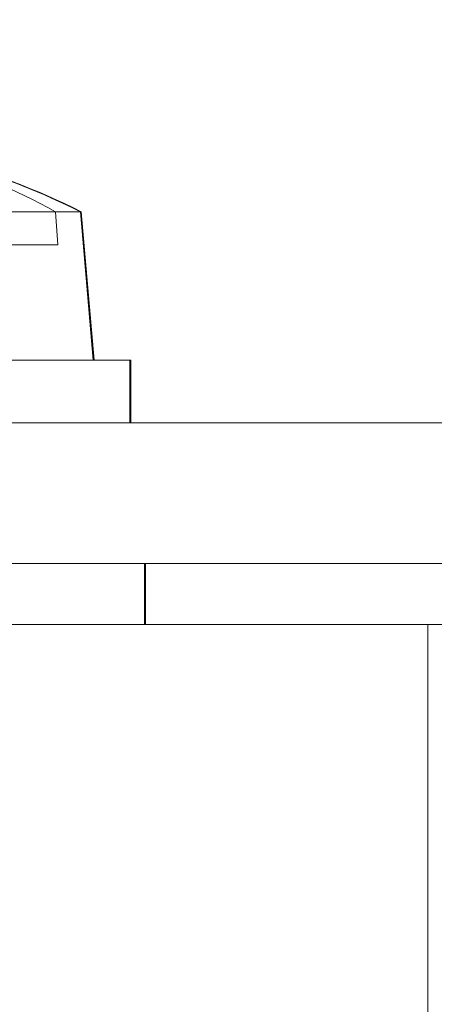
# Model space of a CAD drawing. Header units: inches. Extents: x 4 to 131, y 11 to 81.
# Tile 23 of 44: x 47.023 to 47.241, y 20.974 to 21.492. Entities that reach past the tile are written whole.
import ezdxf

# ---------------------------------------------------------------- set-up
doc = ezdxf.new("R2010")
doc.units = ezdxf.units.IN
doc.header["$LTSCALE"] = 8
doc.header["$MEASUREMENT"] = 0
doc.linetypes.add('DASHED', pattern=[0.2067, 0.1654, -0.0413])
for name, color, linetype, lineweight in [('Hidden (ANSI)', 7, 'DASHED', 15), ('Symbol (ANSI)', 7, 'Continuous', 18), ('Visible (ANSI)', 7, 'Continuous', 13)]:
    doc.layers.add(name, color=color, linetype=linetype, lineweight=lineweight)
doc.styles.add('Note Text (ANSI)', font='RomanS.shx')
doc.dimstyles.new('Default (ANSI)$7', dxfattribs={"dimscale": 8, "dimtxt": 0.1200000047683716, "dimasz": 0.0984251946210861, "dimexe": 0.125, "dimexo": 0.0625, "dimgap": 0.031496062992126, "dimtad": 0, "dimtih": 1, "dimtoh": 1, "dimdec": 3, "dimrnd": 1e-08, "dimzin": 0, "dimdsep": 46, "dimtxsty": 'Note Text (ANSI)', "dimcen": 0.09, "dimdle": 0.3937007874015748, "dimclrd": 256, "dimclre": 256, "dimclrt": 256, "dimadec": 0, "dimazin": 1, "dimtfac": 1, "dimtofl": 0, "dimtmove": 0, "dimatfit": 3, "dimfxl": 0, "dimtolj": 1, "dimtzin": 4, "dimlwd": -1, "dimlwe": -1, "dimarcsym": 0})

msp = doc.modelspace()

# ---------------------------------------------------------------- linework, layer by layer
at = {"layer": 'Hidden (ANSI)', "ltscale": 0.0040826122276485}
msp.add_line((47.04329286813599, 21.37350275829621), (47.04192972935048, 21.39100275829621), dxfattribs=at)
at = {"layer": 'Hidden (ANSI)', "ltscale": 0.0179053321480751}
msp.add_line((46.9763254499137, 21.3735027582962), (47.04329286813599, 21.37350275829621), dxfattribs=at)
at = {"layer": 'Hidden (ANSI)', "ltscale": 0.0034220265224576}
msp.add_line((47.08116219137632, 21.31300275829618), (47.08166219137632, 21.31300275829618), dxfattribs=at)
at = {"layer": 'Hidden (ANSI)', "ltscale": 0.0077568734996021}
msp.add_line((47.08166219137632, 21.28000275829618), (47.08166219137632, 21.31300275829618), dxfattribs=at)
at = {"layer": 'Hidden (ANSI)', "ltscale": 0.0075187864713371}
for p, q in [((47.08891219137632, 21.2060027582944), (47.08891219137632, 21.17400275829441)), ((47.08941219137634, 21.20600275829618), (47.08941219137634, 21.17400275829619))]:
    msp.add_line(p, q, dxfattribs=at)
at = {"layer": 'Hidden (ANSI)', "ltscale": 0.018811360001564}
msp.add_ellipse((46.87224028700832, 21.00101390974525), major_axis=(2.976e-13, 0.4345252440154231), ratio=0.8855197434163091, start_param=5.82646937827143, end_param=6.009267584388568, dxfattribs=at)
at = {"layer": 'Visible (ANSI)'}
for p, q in [((46.94758416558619, 21.39100275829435), (47.05508807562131, 21.39100275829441)), ((47.05508807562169, 21.39100275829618), (47.05558807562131, 21.39100275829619)), ((47.05508807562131, 21.3910027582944), (47.06191219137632, 21.3130027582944)), ((47.05558807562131, 21.39100275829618), (47.06241219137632, 21.31300275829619)), ((46.64366219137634, 21.3130027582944), (47.08116219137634, 21.3130027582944)), ((47.08116219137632, 21.2800027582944), (47.08116219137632, 21.3130027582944)), ((47.30041219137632, 21.28000275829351), (23.30041219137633, 21.28000275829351)), ((23.30041219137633, 21.20600275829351), (47.30041219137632, 21.20600275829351)), ((47.23791219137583, 21.17400275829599), (23.23791219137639, 21.17400275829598)), ((47.36291219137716, 21.17400275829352), (46.61291219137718, 21.1740027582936)), ((47.23791219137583, 21.17400275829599), (47.23791219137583, 20.92400275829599))]:
    msp.add_line(p, q, dxfattribs=at)
for centre, radius, start, end in [((46.86291219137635, 21.00101390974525), 0.434988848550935, 63.70810167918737, 84.2985322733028), ((46.86241219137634, 21.00101390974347), 0.4349888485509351, 63.70810167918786, 81.2841228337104)]:
    msp.add_arc(centre, radius, start, end, dxfattribs=at)

# ---------------------------------------------------------------- leaders
at = {"layer": 'Symbol (ANSI)', "annotation_type": 0, "has_hookline": 1, "hookline_direction": 0, "text_width": 13.53142873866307}
msp.add_leader([(45.44054607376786, 21.01017154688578), (46.60156489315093, 23.51170510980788), (47.38896645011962, 23.51170510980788)], dimstyle='Default (ANSI)$7', override={"dimtad": 0}, dxfattribs=at)

doc.saveas('drawing.dxf')
